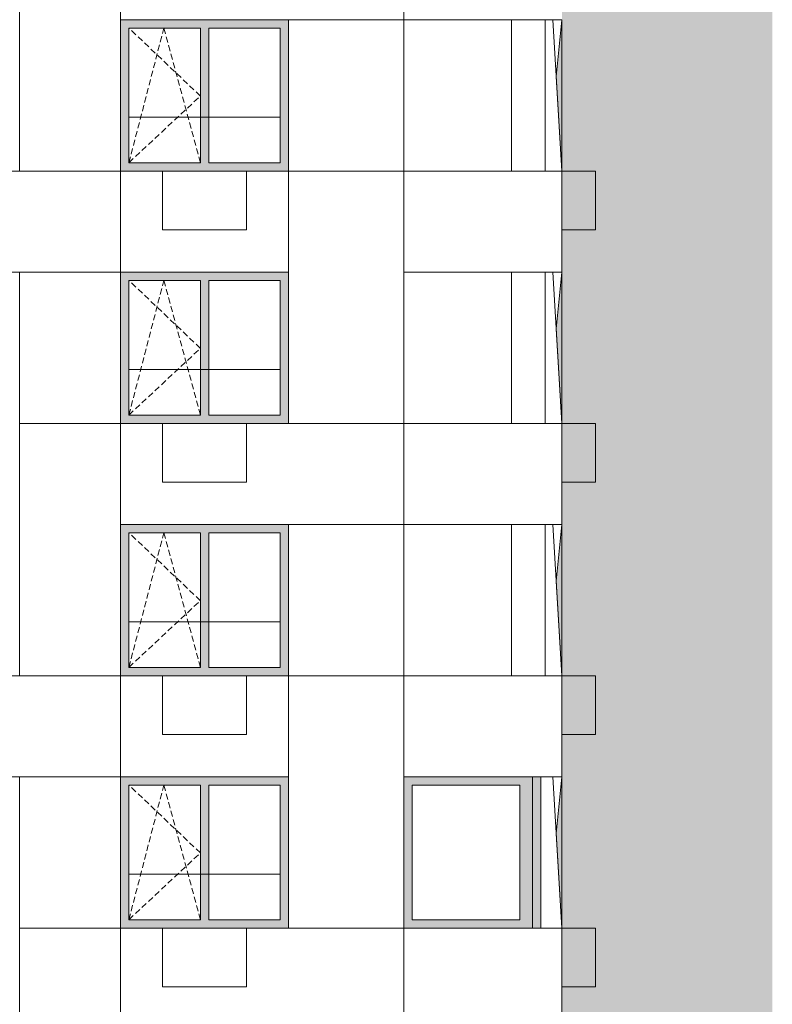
# Model space of a CAD drawing. Header units: millimetres. Extents: x 119219 to 750800, y -8933 to 168688.
# Tile 109 of 115: x 520396 to 529350, y 11154 to 22860. Entities that reach past the tile are written whole.
import ezdxf

# ---------------------------------------------------------------- set-up
doc = ezdxf.new("R2010")
doc.units = ezdxf.units.MM
doc.header["$MEASUREMENT"] = 0
doc.header["$XCLIPFRAME"] = 0
doc.linetypes.add('OO_EOIAAY', pattern=[105.833361, 70.555568, -35.277793])
for name, color, linetype, lineweight in [('0_Ном._пера__1', 7, 'Continuous', 0), ('0_Ном._пера__120', 7, 'Continuous', 0), ('0_Ном._пера__19', 255, 'Continuous', 0)]:
    doc.layers.add(name, color=color, linetype=linetype, lineweight=lineweight)
doc.layers.add('0_Ном._пера__161', color=7, linetype='Continuous', lineweight=13, true_color=0x6a6a6a)
picture_1 = doc.add_image_def('image6.png', size_in_pixel=(725, 814))
picture_2 = doc.add_image_def('image3.png', size_in_pixel=(734, 827))
picture_3 = doc.add_image_def('image5.png', size_in_pixel=(729, 823))

msp = doc.modelspace()

# ---------------------------------------------------------------- hatches: boundary and pattern name
at = {"layer": '0_Ном._пера__161', "linetype": 'Continuous', "lineweight": 0, "true_color": 0x696969}
for points in [[(521696.339, 22760), (522546.339, 22760), (522646.339, 22760), (523496.338, 22760), (523596.338, 22760), (523596.338, 22860), (521596.339, 22860), (521596.339, 22760)], [(521596.339, 22760), (521596.339, 21160), (521696.339, 21160), (521696.339, 22760)], [(522646.339, 22760), (522546.339, 22760), (522546.339, 21160), (522646.339, 21160)], [(523496.338, 22760), (523496.338, 21160), (523596.338, 21160), (523596.338, 22760)], [(522546.339, 21160), (521696.339, 21160), (521596.339, 21160), (521596.339, 21060), (523596.338, 21060), (523596.338, 21160), (523496.338, 21160), (522646.339, 21160)], [(521696.339, 19760), (522546.339, 19760), (522646.339, 19760), (523496.338, 19760), (523596.338, 19760), (523596.338, 19860), (521596.339, 19860), (521596.339, 19760)], [(521596.339, 19760), (521596.339, 18160), (521696.339, 18160), (521696.339, 19760)], [(522646.339, 19760), (522546.339, 19760), (522546.339, 18160), (522646.339, 18160)], [(523496.338, 19760), (523496.338, 18160), (523596.338, 18160), (523596.338, 19760)], [(522546.339, 18160), (521696.339, 18160), (521596.339, 18160), (521596.339, 18060), (523596.338, 18060), (523596.338, 18160), (523496.338, 18160), (522646.339, 18160)], [(521696.339, 16760), (522546.339, 16760), (522646.339, 16760), (523496.338, 16760), (523596.338, 16760), (523596.338, 16860), (521596.339, 16860), (521596.339, 16760)], [(521596.339, 16760), (521596.339, 15160), (521696.339, 15160), (521696.339, 16760)], [(522646.339, 16760), (522546.339, 16760), (522546.339, 15160), (522646.339, 15160)], [(523496.338, 16760), (523496.338, 15160), (523596.338, 15160), (523596.338, 16760)], [(522546.339, 15160), (521696.339, 15160), (521596.339, 15160), (521596.339, 15060), (523596.338, 15060), (523596.338, 15160), (523496.338, 15160), (522646.339, 15160)], [(521696.339, 13760), (522546.339, 13760), (522646.339, 13760), (523496.338, 13760), (523596.338, 13760), (523596.338, 13860), (521596.339, 13860), (521596.339, 13760)], [(525066.014, 13760.002), (526346.043, 13760.002), (526496.043, 13760.002), (526496.043, 13860.002), (524966.014, 13860.002), (524966.014, 13760.002)], [(526496.043, 13860.002), (526496.043, 12060.002), (526575.774, 12060.002), (526575.774, 13860.002)], [(526575.774, 12060.002), (526595.775, 12060.002), (526595.774, 13860.002), (526575.774, 13860.002)], [(521596.339, 13760), (521596.339, 12160), (521696.339, 12160), (521696.339, 13760)], [(522646.339, 13760), (522546.339, 13760), (522546.339, 12160), (522646.339, 12160)], [(523496.338, 13760), (523496.338, 12160), (523596.338, 12160), (523596.338, 13760)], [(524966.014, 13760.002), (524966.014, 12160.002), (525066.014, 12160.002), (525066.014, 13760.002)], [(526346.043, 13760.002), (526346.043, 12160.002), (526496.043, 12160.002), (526496.043, 13760.002)], [(522546.339, 12160), (521696.339, 12160), (521596.339, 12160), (521596.339, 12060), (523596.338, 12060), (523596.338, 12160), (523496.338, 12160), (522646.339, 12160)], [(525066.014, 12160.002), (524966.014, 12160.002), (524966.015, 12060.002), (526496.043, 12060.002), (526496.043, 12160.002), (526346.043, 12160.002)]]:
    msp.add_hatch(color=251, dxfattribs=at).paths.add_polyline_path(points)
at = {"layer": '0_Ном._пера__19', "linetype": 'Continuous', "lineweight": 0}
msp.add_hatch(color=255, dxfattribs=at).paths.add_polyline_path([(529350.442, 69710.038), (526846.474, 69710.038), (526846.474, 66660), (526846.474, 64860), (526785.972, 64260.09), (526846.449, 63060), (526846.449, 61860), (526781.891, 61184.999), (526846.474, 60060), (526846.001, 58860), (526778.415, 58184.996), (526846.448, 57060), (526846.448, 55860), (526792.026, 54959.988), (526846.463, 54060), (526846.463, 52860), (526784.198, 52242.361), (526846.462, 51060), (526846.462, 49860), (526778.414, 49184.986), (526846.462, 48060), (526846.462, 46860), (526778.415, 46184.996), (526846.449, 45060), (526846.449, 43860), (526778.423, 43185.069), (526846.475, 42060), (526846.475, 40860), (526778.41, 40185.079), (526846.449, 39060), (526846.449, 37860), (526778.403, 37185), (526846.451, 36060), (526846.451, 34860), (526778.402, 34184.996), (526846.449, 33060), (526846.449, 31860), (526778.403, 31185.008), (526846.451, 30060), (526846.451, 28860), (526778.401, 28184.996), (526846.449, 27060), (526846.449, 25860), (526778.403, 25185), (526846.451, 24060), (526846.451, 22860.301), (526778.401, 22185.009), (526846.45, 21060.13), (526846.449, 19860.301), (526778.436, 19184.45), (526846.432, 18060.301), (526846.432, 16860), (526778.399, 16185.154), (526846.449, 15060), (526846.449, 13860), (526778.403, 13185), (526846.451, 12060), (526846.451, 10860), (526783.479, 10184.996), (526846.474, 9060), (526846.474, 7860), (526778.402, 7184.99), (526845.989, 6060), (529350.442, 6014.085)])

# ---------------------------------------------------------------- linework, layer by layer
at = {"layer": '0_Ном._пера__1', "color": 7, "linetype": 'Continuous', "lineweight": 0}
for p, q in [((521596.339, 22860), (521596.67, 22860)), ((526846.449, 21060.301), (526737.544, 22860.301)), ((521696.339, 21700), (523496.338, 21700)), ((521596.339, 19860), (521596.67, 19860)), ((526846.449, 18060.301), (526737.546, 19860.301)), ((521696.339, 18700), (523496.338, 18700)), ((521596.339, 16860), (521596.67, 16860)), ((526846.449, 15060), (526737.565, 16860.301)), ((521696.339, 15700), (523496.338, 15700)), ((521596.339, 13860), (521596.67, 13860)), ((526595.775, 13860.002), (526595.775, 12060.002)), ((526846.449, 12060), (526737.575, 13860)), ((521696.339, 12700), (523496.338, 12700))]:
    msp.add_line(p, q, dxfattribs=at)
for points in [[(520396.277, 24060.301), (521596.238, 24060.301), (521596.238, 21060.301), (520396.277, 21060.301)], [(523595.964, 22860.301), (524966.014, 22860.301), (524966.014, 21060.301), (523595.964, 21060.301)], [(526246.315, 22859.997), (526646.315, 22859.997), (526646.315, 21059.997), (526246.315, 21059.997)], [(516876.256, 21060), (521596.022, 21060), (521596.022, 19860), (516876.256, 19860)], [(521596.022, 21060), (523596.338, 21060), (523596.338, 19860), (521596.022, 19860)], [(523596.338, 21060.301), (524966.014, 21060.301), (524966.014, 18060.301), (523596.338, 18060.301)], [(524966.014, 21060.301), (526846.449, 21060.301), (526846.449, 19860.301), (524966.014, 19860.301)], [(520396.277, 19860), (521596.238, 19860), (521596.238, 18060), (520396.277, 18060)], [(526246.315, 19859.997), (526646.315, 19859.997), (526646.315, 18059.997), (526246.315, 18059.997)], [(520396.277, 18060), (521596.238, 18060), (521596.238, 15060), (520396.277, 15060)], [(521596.022, 18060.301), (524966.014, 18060.301), (524966.014, 16860.301), (521596.022, 16860.301)], [(524966.014, 18060.301), (526846.449, 18060.301), (526846.449, 16860.301), (524966.014, 16860.301)], [(523595.964, 16860), (524966.014, 16860), (524966.014, 15060), (523595.964, 15060)], [(526246.315, 16860), (526646.315, 16860), (526646.315, 15060), (526246.315, 15060)], [(516876.256, 15060), (521596.022, 15060), (521596.022, 13860), (516876.256, 13860)], [(521596.022, 15060), (523596.338, 15060), (523596.338, 13860), (521596.022, 13860)], [(523596.338, 15060), (524966.014, 15060), (524966.014, 12060), (523596.338, 12060)], [(524966.014, 15060), (526846.449, 15060), (526846.449, 13860), (524966.014, 13860)], [(520396.277, 13860), (521596.238, 13860), (521596.238, 12060), (520396.277, 12060)], [(520396.277, 12060), (521596.238, 12060), (521596.238, 9060), (520396.277, 9060)], [(521596.022, 12060), (524966.014, 12060), (524966.014, 10860), (521596.022, 10860)], [(524966.014, 12060), (526846.449, 12060), (526846.449, 10860), (524966.014, 10860)]]:
    msp.add_lwpolyline(points, close=True, dxfattribs=at)
at = {"layer": '0_Ном._пера__1', "color": 7, "linetype": 'Continuous', "lineweight": 0, "flags": 128}
for points in [[(526246.315, 22860.301), (524966.014, 22860.301), (524966.014, 21060.301), (526246.315, 21060.301)], [(526246.315, 19860.301), (524966.014, 19860.301), (524966.014, 18060.301), (526246.315, 18060.301)], [(526246.315, 16860), (524966.014, 16860), (524966.014, 15060), (526246.315, 15060)]]:
    msp.add_lwpolyline(points, close=True, dxfattribs=at)
at = {"layer": '0_Ном._пера__1', "color": 7, "linetype": 'Continuous', "lineweight": 0}
msp.add_lwpolyline([(526846.451, 22860.303), (526778.401, 22185.011), (526846.45, 21060.132), (526846.449, 19860.303), (526778.436, 19184.452), (526846.432, 18060.303), (526846.432, 16860.002), (526778.399, 16185.156), (526846.449, 15060.002), (526846.449, 13860.002), (526778.403, 13185.001), (526846.451, 12060.002), (526846.451, 10860.002), (526783.479, 10184.998), (526846.474, 9060.002), (526846.474, 7860.002), (526778.402, 7184.992), (526845.989, 6060.002)], dxfattribs=at)
at = {"layer": '0_Ном._пера__120', "color": 7, "linetype": 'Continuous', "lineweight": 0}
for p, q in [((521696.339, 22760), (521696.339, 21160)), ((522546.339, 22760), (521696.339, 22760)), ((522546.339, 21160), (522546.339, 22760)), ((522646.339, 22760), (522646.339, 21160)), ((523496.338, 22760), (522646.339, 22760)), ((523496.338, 21160), (523496.338, 22760)), ((521696.339, 21160), (522546.339, 21160)), ((522646.339, 21160), (523496.338, 21160)), ((521696.339, 19760), (521696.339, 18160)), ((522546.339, 19760), (521696.339, 19760)), ((522546.339, 18160), (522546.339, 19760)), ((522646.339, 19760), (522646.339, 18160)), ((523496.338, 19760), (522646.339, 19760)), ((523496.338, 18160), (523496.338, 19760)), ((521696.339, 18160), (522546.339, 18160)), ((522646.339, 18160), (523496.338, 18160)), ((521696.339, 16760), (521696.339, 15160)), ((522546.339, 16760), (521696.339, 16760)), ((522546.339, 15160), (522546.339, 16760)), ((522646.339, 16760), (522646.339, 15160)), ((523496.338, 16760), (522646.339, 16760)), ((523496.338, 15160), (523496.338, 16760)), ((521696.339, 15160), (522546.339, 15160)), ((522646.339, 15160), (523496.338, 15160)), ((526496.043, 13860.002), (526496.043, 13760.002)), ((521696.339, 13760), (521696.339, 12160)), ((522546.339, 13760), (521696.339, 13760)), ((522546.339, 12160), (522546.339, 13760)), ((522646.339, 13760), (522646.339, 12160)), ((523496.338, 13760), (522646.339, 13760)), ((523496.338, 12160), (523496.338, 13760)), ((525066.014, 13760.002), (525066.014, 12160.002)), ((526346.043, 13760.002), (525066.014, 13760.002)), ((526346.043, 12160.002), (526346.043, 13760.002)), ((526496.043, 13760.002), (526496.043, 12160.002)), ((521696.339, 12160), (522546.339, 12160)), ((522646.339, 12160), (523496.338, 12160)), ((525066.014, 12160.002), (526346.043, 12160.002)), ((526496.043, 12160.002), (526496.043, 12060.002))]:
    msp.add_line(p, q, dxfattribs=at)
at = {"layer": '0_Ном._пера__120', "color": 7, "linetype": 'OO_EOIAAY', "lineweight": 0}
for p, q in [((521696.339, 21160), (522111.339, 22760)), ((522546.339, 21952.811), (521696.339, 22760)), ((522111.339, 22760), (522546.339, 21160)), ((521696.339, 21160), (522546.339, 21952.811)), ((521696.339, 18160), (522111.339, 19760)), ((522546.339, 18952.811), (521696.339, 19760)), ((522111.339, 19760), (522546.339, 18160)), ((521696.339, 18160), (522546.339, 18952.811)), ((521696.339, 15160), (522111.339, 16760)), ((522546.339, 15952.811), (521696.339, 16760)), ((522111.339, 16760), (522546.339, 15160)), ((521696.339, 15160), (522546.339, 15952.811)), ((521696.339, 12160), (522111.339, 13760)), ((522546.339, 12952.811), (521696.339, 13760)), ((522111.339, 13760), (522546.339, 12160)), ((521696.339, 12160), (522546.339, 12952.811))]:
    msp.add_line(p, q, dxfattribs=at)
at = {"layer": '0_Ном._пера__120', "color": 7, "linetype": 'Continuous', "lineweight": 0, "flags": 128}
for points in [[(522095.861, 21060.002), (522095.861, 20360.002), (523095.861, 20360.002), (523095.861, 21060.002)], [(527247.036, 21059.995), (526846.449, 21059.993), (526846.449, 20359.995), (527247.036, 20359.995)], [(522095.861, 18060.002), (522095.861, 17360.002), (523095.861, 17360.002), (523095.861, 18060.002)], [(527247.036, 18059.996), (526846.449, 18059.994), (526846.449, 17359.996), (527247.036, 17359.996)], [(522095.861, 14360.002), (523095.861, 14360.002), (523095.861, 15060.002), (522095.861, 15060.002)], [(527247.036, 15059.998), (526846.449, 15059.996), (526846.449, 14359.998), (527247.036, 14359.998)], [(522095.861, 12060.002), (522095.861, 11360.002), (523095.861, 11360.002), (523095.861, 12060.002)], [(527247.036, 12060), (526846.449, 12059.998), (526846.449, 11360), (527247.036, 11360)]]:
    msp.add_lwpolyline(points, close=True, dxfattribs=at)

# ---------------------------------------------------------------- pictures from other files: only their frames are drawn
at = {"linetype": 'Continuous', "lineweight": 0}
image = msp.add_image(picture_1, insert=(521596.238, 24060), size_in_units=(1199.96, 3000), rotation=180, dxfattribs=at)
image.set_boundary_path([(-0.5, -0.5), (724.5, 813.5)])
image = msp.add_image(picture_2, insert=(524966.014, 24060.301), size_in_units=(3369.776, 1200), rotation=180, dxfattribs=at)
image.set_boundary_path([(-0.5, -0.5), (733.5, 826.5)])
image = msp.add_image(picture_1, insert=(524966.014, 22860.301), size_in_units=(1370.05, 1800), rotation=180, dxfattribs=at)
image.set_boundary_path([(-0.5, -0.5), (724.5, 813.5)])
image = msp.add_image(picture_1, insert=(526646.315, 22860.301), size_in_units=(400, 1800), rotation=180, dxfattribs=at)
image.set_boundary_path([(-0.5, -0.5), (724.5, 813.5)])
image = msp.add_image(picture_1, insert=(526846.449, 22860.301), size_in_units=(200.134, 1800), rotation=180, dxfattribs=at)
image.set_boundary_path([(-0.5, -0.5), (724.5, 813.5)])
image = msp.add_image(picture_2, insert=(521596.238, 21060), size_in_units=(4719.991, 1200), rotation=180, dxfattribs=at)
image.set_boundary_path([(-0.5, -0.5), (733.5, 826.5)])
image = msp.add_image(picture_2, insert=(523595.964, 21060.301), size_in_units=(1999.726, 1200.301), rotation=180, dxfattribs=at)
image.set_boundary_path([(-0.5, -0.5), (733.5, 826.5)])
image = msp.add_image(picture_1, insert=(524966.014, 21060.301), size_in_units=(1370.05, 3000), rotation=180, dxfattribs=at)
image.set_boundary_path([(-0.5, -0.5), (724.5, 813.5)])
image = msp.add_image(picture_2, insert=(526846.45, 21060.13), size_in_units=(1880.436, 1199.829), rotation=180, dxfattribs=at)
image.set_boundary_path([(-0.5, -0.5), (733.5, 826.5)])
image = msp.add_image(picture_1, insert=(521596.238, 19860), size_in_units=(1199.96, 1800), rotation=180, dxfattribs=at)
image.set_boundary_path([(-0.5, -0.5), (724.5, 813.5)])
image = msp.add_image(picture_1, insert=(526646.315, 19860.301), size_in_units=(400, 1800), rotation=180, dxfattribs=at)
image.set_boundary_path([(-0.5, -0.5), (724.5, 813.5)])
image = msp.add_image(picture_1, insert=(526846.449, 19859.997), size_in_units=(200.134, 1800), rotation=180, dxfattribs=at)
image.set_boundary_path([(-0.5, -0.5), (724.5, 813.5)])
image = msp.add_image(picture_1, insert=(521596.238, 18060), size_in_units=(1199.96, 3000), rotation=180, dxfattribs=at)
image.set_boundary_path([(-0.5, -0.5), (724.5, 813.5)])
image = msp.add_image(picture_2, insert=(524966.014, 18060.301), size_in_units=(3369.776, 1200.301), rotation=180, dxfattribs=at)
image.set_boundary_path([(-0.5, -0.5), (733.5, 826.5)])
image = msp.add_image(picture_3, insert=(524966.014, 16860), size_in_units=(1880.419, 1200.301), dxfattribs=at)
image.set_boundary_path([(-0.5, -0.5), (728.5, 822.5)])
image = msp.add_image(picture_1, insert=(524966.014, 16860), size_in_units=(1370.05, 1800), rotation=180, dxfattribs=at)
image.set_boundary_path([(-0.5, -0.5), (724.5, 813.5)])
image = msp.add_image(picture_3, insert=(526246.315, 15060), size_in_units=(400, 1800), dxfattribs=at)
image.set_boundary_path([(-0.5, -0.5), (728.5, 822.5)])
image = msp.add_image(picture_1, insert=(526846.449, 16860), size_in_units=(200.134, 1800), rotation=180, dxfattribs=at)
image.set_boundary_path([(-0.5, -0.5), (724.5, 813.5)])
image = msp.add_image(picture_2, insert=(521596.238, 15060), size_in_units=(4719.581, 1200), rotation=180, dxfattribs=at)
image.set_boundary_path([(-0.5, -0.5), (733.5, 826.5)])
image = msp.add_image(picture_2, insert=(523595.964, 15060), size_in_units=(1999.726, 1200), rotation=180, dxfattribs=at)
image.set_boundary_path([(-0.5, -0.5), (733.5, 826.5)])
image = msp.add_image(picture_1, insert=(524966.014, 15060), size_in_units=(1370.05, 3000), rotation=180, dxfattribs=at)
image.set_boundary_path([(-0.5, -0.5), (724.5, 813.5)])
image = msp.add_image(picture_2, insert=(526846.449, 15060), size_in_units=(1880.435, 1200), rotation=180, dxfattribs=at)
image.set_boundary_path([(-0.5, -0.5), (733.5, 826.5)])
image = msp.add_image(picture_1, insert=(521596.238, 13860), size_in_units=(1199.96, 1800), rotation=180, dxfattribs=at)
image.set_boundary_path([(-0.5, -0.5), (724.5, 813.5)])
image = msp.add_image(picture_1, insert=(526846.449, 13860.002), size_in_units=(250.675, 1800), rotation=180, dxfattribs=at)
image.set_boundary_path([(-0.5, -0.5), (724.5, 813.5)])
image = msp.add_image(picture_1, insert=(521596.238, 12060), size_in_units=(1199.96, 3000), rotation=180, dxfattribs=at)
image.set_boundary_path([(-0.5, -0.5), (724.5, 813.5)])
image = msp.add_image(picture_2, insert=(524966.014, 12060), size_in_units=(3370.008, 1200), rotation=180, dxfattribs=at)
image.set_boundary_path([(-0.5, -0.5), (733.5, 826.5)])
image = msp.add_image(picture_3, insert=(524966.014, 10860), size_in_units=(1880.437, 1200), dxfattribs=at)
image.set_boundary_path([(-0.5, -0.5), (728.5, 822.5)])

doc.saveas('drawing.dxf')
